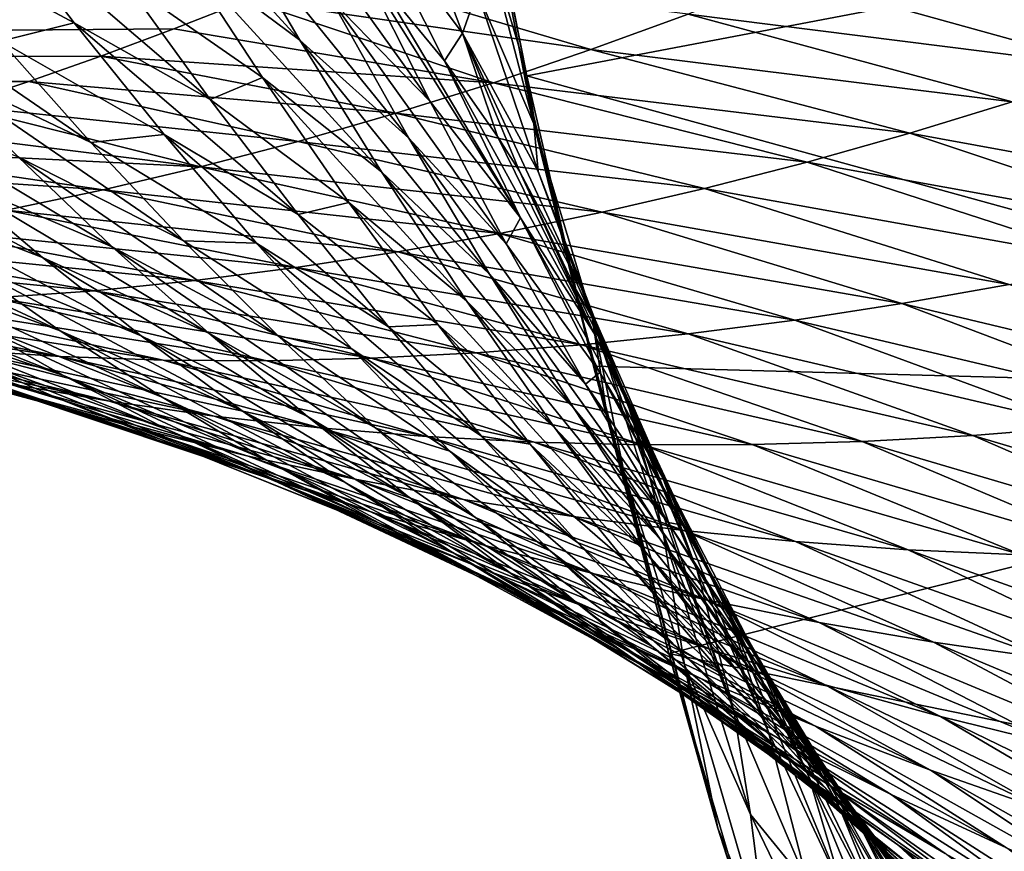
# Model space of a CAD drawing. Header units: metres. Extents: x -13 to 104, y -17 to 17.
# Tile 171 of 235: x 71.48 to 73.22, y -5.05 to -3.57. Entities that reach past the tile are written whole.
import ezdxf

# ---------------------------------------------------------------- set-up
doc = ezdxf.new("R2010")
doc.units = ezdxf.units.M
doc.layers.add('solid_508351', color=7, linetype='CONTINUOUS')

msp = doc.modelspace()

# ---------------------------------------------------------------- linework, layer by layer
at = {"layer": 'solid_508351'}
for points in [[(72.282501, -3.208027, -8.819322), (72.272797, -3.151944, -8.825718), (72.375633, -3.672664, -8.89773)], [(74.196747, -3.325996, -10.172883), (72.375633, -3.672664, -8.89773), (72.272797, -3.151944, -8.825718)], [(72.361252, -3.618358, -8.768209), (72.282501, -3.208027, -8.819322), (72.375633, -3.672664, -8.89773)], [(72.294212, -3.395827, -8.332041), (72.282501, -3.208027, -8.819322), (72.361252, -3.618358, -8.768209)], [(71.615875, -3.218889, -5.657165), (71.832619, -3.371721, -5.949249), (71.972702, -3.60938, -5.831276)], [(71.758598, -3.449664, -5.540275), (71.615875, -3.218889, -5.657165), (71.972702, -3.60938, -5.831276)], [(71.896973, -3.289763, -6.361766), (72.074554, -3.462092, -6.668949), (72.204109, -3.718061, -6.553127)], [(72.029045, -3.538453, -6.248268), (71.896973, -3.289763, -6.361766), (72.204109, -3.718061, -6.553127)], [(72.261681, -3.596949, -7.39321), (72.088951, -3.366396, -6.984448), (72.148567, -3.299931, -7.434135)], [(72.261681, -3.596949, -7.39321), (72.148567, -3.299931, -7.434135), (72.287697, -3.522965, -7.854921)], [(74.196747, -3.325996, -10.172883), (74.438858, -4.241467, -10.342412), (72.375633, -3.672664, -8.89773)], [(71.832619, -3.371721, -5.949249), (72.029045, -3.538453, -6.248268), (72.166702, -3.78351, -6.128522)], [(71.972702, -3.60938, -5.831276), (71.832619, -3.371721, -5.949249), (72.166702, -3.78351, -6.128522)], [(72.088951, -3.366396, -6.984448), (72.229996, -3.646379, -6.981152), (72.11628, -3.507934, -6.748058)], [(72.261681, -3.596949, -7.39321), (72.229996, -3.646379, -6.981152), (72.088951, -3.366396, -6.984448)], [(71.286385, -3.425683, -4.492377), (71.41748, -3.375373, -4.866829), (71.572342, -3.578946, -4.7412)], [(71.41748, -3.375373, -4.866829), (71.663116, -3.506097, -5.144693), (71.814064, -3.714943, -5.020556)], [(71.572342, -3.578946, -4.7412), (71.41748, -3.375373, -4.866829), (71.814064, -3.714943, -5.020556)], [(72.388062, -3.758024, -8.28017), (72.287697, -3.522965, -7.854921), (72.294212, -3.395827, -8.332041)], [(72.388062, -3.758024, -8.28017), (72.294212, -3.395827, -8.332041), (72.361252, -3.618358, -8.768209)], [(73.005936, -3.425214, 2.111974), (72.834671, -3.496353, 1.991334), (73.598518, -3.593504, 1.971042)], [(73.005936, -3.425214, 2.111974), (73.598518, -3.593504, 1.971042), (73.77771, -3.524066, 2.0951)], [(71.442139, -3.611134, -4.365907), (71.286385, -3.425683, -4.492377), (71.572342, -3.578946, -4.7412)], [(71.663116, -3.506097, -5.144693), (71.758598, -3.449664, -5.540275), (71.906586, -3.675919, -5.417372)], [(71.758598, -3.449664, -5.540275), (71.972702, -3.60938, -5.831276), (72.118172, -3.842877, -5.707348)], [(71.906586, -3.675919, -5.417372), (71.758598, -3.449664, -5.540275), (72.118172, -3.842877, -5.707348)], [(72.011467, -3.483867, 1.965368), (63.859383, -3.464102, 2), (63.859383, -3.654152, 1.627008)], [(72.074554, -3.462092, -6.668949), (72.11628, -3.507934, -6.748058), (72.364388, -3.924531, -6.855686)], [(72.204109, -3.718061, -6.553127), (72.074554, -3.462092, -6.668949), (72.364388, -3.924531, -6.855686)], [(71.880081, -3.538167, 1.865845), (72.011467, -3.483867, 1.965368), (63.859383, -3.654152, 1.627008)], [(71.150658, -3.481114, -4.11841), (71.442139, -3.611134, -4.365907), (71.602173, -3.791088, -4.234992)], [(71.309822, -3.651797, -3.988424), (71.150658, -3.481114, -4.11841), (71.602173, -3.791088, -4.234992)], [(72.489731, -3.626249, 1.741981), (72.011467, -3.483867, 1.965368), (71.880081, -3.538167, 1.865845)], [(72.662514, -3.563388, 1.867986), (72.011467, -3.483867, 1.965368), (72.489731, -3.626249, 1.741981)], [(71.814064, -3.714943, -5.020556), (71.663116, -3.506097, -5.144693), (71.906586, -3.675919, -5.417372)], [(72.11628, -3.507934, -6.748058), (72.229996, -3.646379, -6.981152), (72.364388, -3.924531, -6.855686)], [(72.834671, -3.496353, 1.991334), (72.662514, -3.563388, 1.867986), (73.418236, -3.658428, 1.844798)], [(72.834671, -3.496353, 1.991334), (73.418236, -3.658428, 1.844798), (73.598518, -3.593504, 1.971042)], [(72.396294, -3.842653, -7.807437), (72.261681, -3.596949, -7.39321), (72.287697, -3.522965, -7.854921)], [(72.396294, -3.842653, -7.807437), (72.287697, -3.522965, -7.854921), (72.388062, -3.758024, -8.28017)], [(71.749283, -3.589528, 1.765017), (71.880081, -3.538167, 1.865845), (63.859383, -3.654152, 1.627008)], [(72.316551, -3.684862, 1.613358), (71.880081, -3.538167, 1.865845), (71.749283, -3.589528, 1.765017)], [(72.489731, -3.626249, 1.741981), (71.880081, -3.538167, 1.865845), (72.316551, -3.684862, 1.613358)], [(72.029045, -3.538453, -6.248268), (72.204109, -3.718061, -6.553127), (72.339355, -3.970693, -6.431117)], [(72.166702, -3.78351, -6.128522), (72.029045, -3.538453, -6.248268), (72.339355, -3.970693, -6.431117)], [(72.662514, -3.563388, 1.867986), (72.489731, -3.626249, 1.741981), (73.237137, -3.71883, 1.716428)], [(72.662514, -3.563388, 1.867986), (73.237137, -3.71883, 1.716428), (73.418236, -3.658428, 1.844798)], [(71.442139, -3.611134, -4.365907), (71.572342, -3.578946, -4.7412), (71.731934, -3.777119, -4.610478)], [(71.572342, -3.578946, -4.7412), (71.814064, -3.714943, -5.020556), (71.96981, -3.918893, -4.891405)], [(71.731934, -3.777119, -4.610478), (71.572342, -3.578946, -4.7412), (71.96981, -3.918893, -4.891405)], [(71.619804, -3.637814, 1.663222), (71.749283, -3.589528, 1.765017), (63.859383, -3.654152, 1.627008)], [(72.316551, -3.684862, 1.613358), (71.749283, -3.589528, 1.765017), (71.619804, -3.637814, 1.663222)], [(72.261681, -3.596949, -7.39321), (72.324097, -3.780263, -7.199066), (72.229996, -3.646379, -6.981152)], [(72.261681, -3.596949, -7.39321), (72.471924, -4.047658, -7.615317), (72.36264, -3.841843, -7.297054)], [(72.396294, -3.842653, -7.807437), (72.471924, -4.047658, -7.615317), (72.261681, -3.596949, -7.39321)], [(72.261681, -3.596949, -7.39321), (72.36264, -3.841843, -7.297054), (72.324097, -3.780263, -7.199066)], [(71.602173, -3.791088, -4.234992), (71.442139, -3.611134, -4.365907), (71.731934, -3.777119, -4.610478)], [(71.972702, -3.60938, -5.831276), (72.166702, -3.78351, -6.128522), (72.309875, -4.024733, -6.002852)], [(72.118172, -3.842877, -5.707348), (71.972702, -3.60938, -5.831276), (72.309875, -4.024733, -6.002852)], [(72.489731, -3.626249, 1.741981), (72.316551, -3.684862, 1.613358), (73.055473, -3.774692, 1.585995)], [(72.38842, -3.744721, -8.750581), (72.361252, -3.618358, -8.768209), (72.375633, -3.672664, -8.89773)], [(72.388062, -3.758024, -8.28017), (72.361252, -3.618358, -8.768209), (72.38842, -3.744721, -8.750581)], [(72.489731, -3.626249, 1.741981), (73.055473, -3.774692, 1.585995), (73.237137, -3.71883, 1.716428)], [(71.491821, -3.682992, 1.560631), (71.619804, -3.637814, 1.663222), (63.859383, -3.654152, 1.627008)], [(71.309822, -3.651797, -3.988424), (71.602173, -3.791088, -4.234992), (71.766487, -3.96554, -4.099972)], [(71.473, -3.816717, -3.854478), (71.309822, -3.651797, -3.988424), (71.766487, -3.96554, -4.099972)], [(72.143219, -3.73915, 1.482143), (71.619804, -3.637814, 1.663222), (71.491821, -3.682992, 1.560631)], [(72.316551, -3.684862, 1.613358), (71.619804, -3.637814, 1.663222), (72.143219, -3.73915, 1.482143)], [(72.229996, -3.646379, -6.981152), (72.324097, -3.780263, -7.199066), (72.494774, -4.128728, -7.167857)], [(72.364388, -3.924531, -6.855686), (72.229996, -3.646379, -6.981152), (72.494774, -4.128728, -7.167857)], [(71.491821, -3.682992, 1.560631), (63.859383, -3.654152, 1.627008), (63.859383, -3.804234, 1.236046)], [(71.364822, -3.725136, 1.457176), (71.491821, -3.682992, 1.560631), (63.859383, -3.804234, 1.236046)], [(71.969917, -3.789027, 1.348357), (71.491821, -3.682992, 1.560631), (71.364822, -3.725136, 1.457176)], [(72.143219, -3.73915, 1.482143), (71.491821, -3.682992, 1.560631), (71.969917, -3.789027, 1.348357)], [(71.814064, -3.714943, -5.020556), (71.906586, -3.675919, -5.417372), (72.059807, -3.897486, -5.28885)], [(71.906586, -3.675919, -5.417372), (72.118172, -3.842877, -5.707348), (72.26899, -4.072059, -5.577816)], [(72.059807, -3.897486, -5.28885), (71.906586, -3.675919, -5.417372), (72.26899, -4.072059, -5.577816)], [(72.316551, -3.684862, 1.613358), (72.143219, -3.73915, 1.482143), (72.873497, -3.825996, 1.45354)], [(72.316551, -3.684862, 1.613358), (72.873497, -3.825996, 1.45354), (73.055473, -3.774692, 1.585995)], [(72.38842, -3.744721, -8.750581), (72.375633, -3.672664, -8.89773), (72.49395, -4.187838, -8.980572)], [(74.438858, -4.241467, -10.342412), (72.49395, -4.187838, -8.980572), (72.375633, -3.672664, -8.89773)], [(71.176498, -3.698961, -3.607668), (71.473, -3.816717, -3.854478), (71.640175, -3.975906, -3.716897)], [(71.344307, -3.850002, -3.468872), (71.176498, -3.698961, -3.607668), (71.640175, -3.975906, -3.716897)], [(71.96981, -3.918893, -4.891405), (71.814064, -3.714943, -5.020556), (72.059807, -3.897486, -5.28885)], [(72.339355, -3.970693, -6.431117), (72.204109, -3.718061, -6.553127), (72.364388, -3.924531, -6.855686)], [(73.237137, -3.71883, 1.716428), (73.055473, -3.774692, 1.585995), (73.803757, -3.911247, 1.577736)], [(71.025093, -3.735659, -3.237407), (71.344307, -3.850002, -3.468872), (71.51593, -3.994979, -3.326862)], [(71.195686, -3.871826, -3.094712), (71.025093, -3.735659, -3.237407), (71.51593, -3.994979, -3.326862)], [(71.796829, -3.834387, 1.212038), (71.364822, -3.725136, 1.457176), (71.239136, -3.764218, 1.353021)], [(71.969917, -3.789027, 1.348357), (71.364822, -3.725136, 1.457176), (71.796829, -3.834387, 1.212038)], [(72.143219, -3.73915, 1.482143), (71.969917, -3.789027, 1.348357), (72.691452, -3.872729, 1.31907)], [(72.143219, -3.73915, 1.482143), (72.691452, -3.872729, 1.31907), (72.873497, -3.825996, 1.45354)], [(72.388062, -3.758024, -8.28017), (72.38842, -3.744721, -8.750581), (72.450218, -4.009113, -8.709394)], [(72.450218, -4.009113, -8.709394), (72.38842, -3.744721, -8.750581), (72.49395, -4.187838, -8.980572)], [(71.796829, -3.834387, 1.212038), (71.239136, -3.764218, 1.353021), (71.115082, -3.800219, 1.248333)], [(72.491875, -4.101828, -8.224294), (72.388062, -3.758024, -8.28017), (72.450218, -4.009113, -8.709394)], [(72.491875, -4.101828, -8.224294), (72.396294, -3.842653, -7.807437), (72.388062, -3.758024, -8.28017)], [(73.055473, -3.774692, 1.585995), (72.873497, -3.825996, 1.45354), (73.613266, -3.960023, 1.441263)], [(73.055473, -3.774692, 1.585995), (73.613266, -3.960023, 1.441263), (73.803757, -3.911247, 1.577736)], [(71.602173, -3.791088, -4.234992), (71.731934, -3.777119, -4.610478), (71.896263, -3.969847, -4.475033)], [(71.766487, -3.96554, -4.099972), (71.602173, -3.791088, -4.234992), (71.896263, -3.969847, -4.475033)], [(71.731934, -3.777119, -4.610478), (71.96981, -3.918893, -4.891405), (72.130318, -4.117906, -4.75756)], [(71.896263, -3.969847, -4.475033), (71.731934, -3.777119, -4.610478), (72.130318, -4.117906, -4.75756)], [(71.969917, -3.789027, 1.348357), (71.796829, -3.834387, 1.212038), (72.509552, -3.914865, 1.18258)], [(71.969917, -3.789027, 1.348357), (72.509552, -3.914865, 1.18258), (72.691452, -3.872729, 1.31907)], [(72.166702, -3.78351, -6.128522), (72.339355, -3.970693, -6.431117), (72.480217, -4.219807, -6.303202)], [(72.309875, -4.024733, -6.002852), (72.166702, -3.78351, -6.128522), (72.480217, -4.219807, -6.303202)], [(72.324097, -3.780263, -7.199066), (72.36264, -3.841843, -7.297054), (72.494774, -4.128728, -7.167857)], [(71.624115, -3.875108, 1.073239), (71.115082, -3.800219, 1.248333), (70.992828, -3.83314, 1.143258)], [(71.796829, -3.834387, 1.212038), (71.115082, -3.800219, 1.248333), (71.624115, -3.875108, 1.073239)], [(71.473, -3.816717, -3.854478), (71.766487, -3.96554, -4.099972), (71.935059, -4.134521, -3.961138)], [(71.640175, -3.975906, -3.716897), (71.473, -3.816717, -3.854478), (71.935059, -4.134521, -3.961138)], [(72.873497, -3.825996, 1.45354), (72.691452, -3.872729, 1.31907), (73.422554, -4.003862, 1.303389)], [(72.873497, -3.825996, 1.45354), (73.422554, -4.003862, 1.303389), (73.613266, -3.960023, 1.441263)], [(71.624115, -3.875108, 1.073239), (70.992828, -3.83314, 1.143258), (71.451927, -3.91106, 0.932016)], [(71.796829, -3.834387, 1.212038), (71.624115, -3.875108, 1.073239), (72.32798, -3.952349, 1.044091)], [(71.796829, -3.834387, 1.212038), (72.32798, -3.952349, 1.044091), (72.509552, -3.914865, 1.18258)], [(72.118172, -3.842877, -5.707348), (72.309875, -4.024733, -6.002852), (72.458496, -4.261987, -5.871568)], [(72.26899, -4.072059, -5.577816), (72.118172, -3.842877, -5.707348), (72.458496, -4.261987, -5.871568)], [(72.36264, -3.841843, -7.297054), (72.471924, -4.047658, -7.615317), (72.600357, -4.34019, -7.483437)], [(72.494774, -4.128728, -7.167857), (72.36264, -3.841843, -7.297054), (72.600357, -4.34019, -7.483437)], [(72.396294, -3.842653, -7.807437), (72.557381, -4.262952, -7.934596), (72.484093, -4.074467, -7.655798)], [(72.491875, -4.101828, -8.224294), (72.557381, -4.262952, -7.934596), (72.396294, -3.842653, -7.807437)], [(72.396294, -3.842653, -7.807437), (72.484093, -4.074467, -7.655798), (72.471924, -4.047658, -7.615317)], [(71.344307, -3.850002, -3.468872), (71.640175, -3.975906, -3.716897), (71.81134, -4.129421, -3.575958)], [(71.51593, -3.994979, -3.326862), (71.344307, -3.850002, -3.468872), (71.81134, -4.129421, -3.575958)], [(71.195686, -3.871826, -3.094712), (71.51593, -3.994979, -3.326862), (71.69136, -4.133976, -3.181911)], [(71.369865, -4.001684, -2.949267), (71.195686, -3.871826, -3.094712), (71.69136, -4.133976, -3.181911)], [(71.624115, -3.875108, 1.073239), (71.451927, -3.91106, 0.932016), (72.146904, -3.985102, 0.903644)], [(71.624115, -3.875108, 1.073239), (72.146904, -3.985102, 0.903644), (72.32798, -3.952349, 1.044091)], [(72.691452, -3.872729, 1.31907), (72.509552, -3.914865, 1.18258), (73.231873, -4.042818, 1.164107)], [(72.691452, -3.872729, 1.31907), (73.231873, -4.042818, 1.164107), (73.422554, -4.003862, 1.303389)], [(71.020447, -3.88063, -2.737484), (71.369865, -4.001684, -2.949267), (71.547615, -4.125339, -2.801341)], [(71.194809, -3.994845, -2.589943), (71.020447, -3.88063, -2.737484), (71.547615, -4.125339, -2.801341)], [(71.451927, -3.91106, 0.932016), (71.280411, -3.942101, 0.788436), (71.966499, -4.013034, 0.76128)], [(71.451927, -3.91106, 0.932016), (71.966499, -4.013034, 0.76128), (72.146904, -3.985102, 0.903644)], [(71.96981, -3.918893, -4.891405), (72.059807, -3.897486, -5.28885), (72.218208, -4.114279, -5.155056)], [(72.059807, -3.897486, -5.28885), (72.26899, -4.072059, -5.577816), (72.425102, -4.296851, -5.442983)], [(72.218208, -4.114279, -5.155056), (72.059807, -3.897486, -5.28885), (72.425102, -4.296851, -5.442983)], [(72.130318, -4.117906, -4.75756), (71.96981, -3.918893, -4.891405), (72.218208, -4.114279, -5.155056)], [(72.509552, -3.914865, 1.18258), (72.32798, -3.952349, 1.044091), (73.041451, -4.076928, 1.023396)], [(72.339355, -3.970693, -6.431117), (72.364388, -3.924531, -6.855686), (72.505226, -4.199265, -6.723386)], [(72.364388, -3.924531, -6.855686), (72.494774, -4.128728, -7.167857), (72.633476, -4.412482, -7.031832)], [(72.505226, -4.199265, -6.723386), (72.364388, -3.924531, -6.855686), (72.633476, -4.412482, -7.031832)], [(72.509552, -3.914865, 1.18258), (73.041451, -4.076928, 1.023396), (73.231873, -4.042818, 1.164107)], [(71.280411, -3.942101, 0.788436), (71.109695, -3.96808, 0.642573), (71.786896, -4.036044, 0.617043)], [(71.280411, -3.942101, 0.788436), (71.786896, -4.036044, 0.617043), (71.966499, -4.013034, 0.76128)], [(71.766487, -3.96554, -4.099972), (71.896263, -3.969847, -4.475033), (72.065292, -4.157135, -4.335186)], [(71.935059, -4.134521, -3.961138), (71.766487, -3.96554, -4.099972), (72.065292, -4.157135, -4.335186)], [(72.32798, -3.952349, 1.044091), (72.146904, -3.985102, 0.903644), (72.851486, -4.106192, 0.88126)], [(72.32798, -3.952349, 1.044091), (72.851486, -4.106192, 0.88126), (73.041451, -4.076928, 1.023396)], [(71.109695, -3.96808, 0.642573), (70.939911, -3.988836, 0.494514), (71.608253, -4.054016, 0.470991)], [(71.109695, -3.96808, 0.642573), (71.608253, -4.054016, 0.470991), (71.786896, -4.036044, 0.617043)], [(71.640175, -3.975906, -3.716897), (71.935059, -4.134521, -3.961138), (72.107872, -4.298094, -3.818735)], [(71.81134, -4.129421, -3.575958), (71.640175, -3.975906, -3.716897), (72.107872, -4.298094, -3.818735)], [(71.896263, -3.969847, -4.475033), (72.130318, -4.117906, -4.75756), (72.29557, -4.311986, -4.619293)], [(72.065292, -4.157135, -4.335186), (71.896263, -3.969847, -4.475033), (72.29557, -4.311986, -4.619293)], [(72.480217, -4.219807, -6.303202), (72.339355, -3.970693, -6.431117), (72.505226, -4.199265, -6.723386)], [(70.939911, -3.988836, 0.494514), (71.430695, -4.066823, 0.323188), (71.608253, -4.054016, 0.470991)], [(71.00248, -3.985823, -2.238934), (71.372437, -4.102737, -2.440412), (71.553314, -4.204436, -2.289115)], [(71.179176, -4.078224, -2.087835), (71.00248, -3.985823, -2.238934), (71.553314, -4.204436, -2.289115)], [(71.194809, -3.994845, -2.589943), (71.547615, -4.125339, -2.801341), (71.728905, -4.242906, -2.651164)], [(71.372437, -4.102737, -2.440412), (71.194809, -3.994845, -2.589943), (71.728905, -4.242906, -2.651164)], [(71.369865, -4.001684, -2.949267), (71.69136, -4.133976, -3.181911), (71.870583, -4.267095, -3.034249)], [(71.547615, -4.125339, -2.801341), (71.369865, -4.001684, -2.949267), (71.870583, -4.267095, -3.034249)], [(71.51593, -3.994979, -3.326862), (71.81134, -4.129421, -3.575958), (71.986488, -4.277343, -3.431895)], [(71.69136, -4.133976, -3.181911), (71.51593, -3.994979, -3.326862), (71.986488, -4.277343, -3.431895)], [(72.146904, -3.985102, 0.903644), (71.966499, -4.013034, 0.76128), (72.662155, -4.130577, 0.737732)], [(72.146904, -3.985102, 0.903644), (72.662155, -4.130577, 0.737732), (72.851486, -4.106192, 0.88126)], [(71.966499, -4.013034, 0.76128), (71.786896, -4.036044, 0.617043), (72.473625, -4.15004, 0.592834)], [(71.966499, -4.013034, 0.76128), (72.473625, -4.15004, 0.592834), (72.662155, -4.130577, 0.737732)], [(72.458839, -4.043745, -8.703558), (72.450218, -4.009113, -8.709394), (72.49395, -4.187838, -8.980572)], [(72.491875, -4.101828, -8.224294), (72.450218, -4.009113, -8.709394), (72.458839, -4.043745, -8.703558)], [(71.786896, -4.036044, 0.617043), (71.608253, -4.054016, 0.470991), (72.286064, -4.164523, 0.446595)], [(71.786896, -4.036044, 0.617043), (72.286064, -4.164523, 0.446595), (72.473625, -4.15004, 0.592834)], [(72.309875, -4.024733, -6.002852), (72.480217, -4.219807, -6.303202), (72.626633, -4.465281, -6.169652)], [(72.458496, -4.261987, -5.871568), (72.309875, -4.024733, -6.002852), (72.626633, -4.465281, -6.169652)], [(70.967842, -4.053648, -1.743276), (71.358826, -4.164339, -1.93546), (71.541382, -4.24431, -1.782003)], [(71.145462, -4.124527, -1.58983), (70.967842, -4.053648, -1.743276), (71.541382, -4.24431, -1.782003)], [(71.608253, -4.054016, 0.470991), (71.430695, -4.066823, 0.323188), (72.099617, -4.173948, 0.299053)], [(71.608253, -4.054016, 0.470991), (72.099617, -4.173948, 0.299053), (72.286064, -4.164523, 0.446595)], [(72.458839, -4.043745, -8.703558), (72.49395, -4.187838, -8.980572), (72.627808, -4.69778, -9.074304)], [(72.714661, -5.008057, -8.881527), (72.458839, -4.043745, -8.703558), (72.627808, -4.69778, -9.074304)], [(72.516991, -4.264684, -8.664363), (72.458839, -4.043745, -8.703558), (72.714661, -5.008057, -8.881527)], [(72.491875, -4.101828, -8.224294), (72.458839, -4.043745, -8.703558), (72.516991, -4.264684, -8.664363)], [(72.471924, -4.047658, -7.615317), (72.484093, -4.074467, -7.655798), (72.677971, -4.551267, -7.804248)], [(72.600357, -4.34019, -7.483437), (72.471924, -4.047658, -7.615317), (72.677971, -4.551267, -7.804248)], [(73.231873, -4.042818, 1.164107), (73.041451, -4.076928, 1.023396), (73.762199, -4.248697, 1.017911)], [(71.430695, -4.066823, 0.323188), (71.254341, -4.074325, 0.173713), (71.914413, -4.178226, 0.150251)], [(71.430695, -4.066823, 0.323188), (71.914413, -4.178226, 0.150251), (72.099617, -4.173948, 0.299053)], [(70.905724, -4.072809, -0.129871), (71.367592, -4.159062, -0.303089), (71.548286, -4.170907, -0.150893)], [(71.079315, -4.076374, 0.022659), (70.905724, -4.072809, -0.129871), (71.548286, -4.170907, -0.150893)], [(70.913383, -4.086976, -1.251703), (71.325691, -4.189198, -1.435796), (71.508469, -4.247808, -1.281344)], [(71.090523, -4.13676, -1.097059), (70.913383, -4.086976, -1.251703), (71.508469, -4.247808, -1.281344)], [(71.254341, -4.074325, 0.173713), (71.079315, -4.076374, 0.022659), (71.730598, -4.177252, 0.000246)], [(71.079315, -4.076374, 0.022659), (71.548286, -4.170907, -0.150893), (71.730598, -4.177252, 0.000246)], [(71.179176, -4.078224, -2.087835), (71.553314, -4.204436, -2.289115), (71.737396, -4.300071, -2.136245)], [(71.358826, -4.164339, -1.93546), (71.179176, -4.078224, -2.087835), (71.737396, -4.300071, -2.136245)], [(71.254341, -4.074325, 0.173713), (71.730598, -4.177252, 0.000246), (71.914413, -4.178226, 0.150251)], [(72.26899, -4.072059, -5.577816), (72.458496, -4.261987, -5.871568), (72.612526, -4.495204, -5.73493)], [(72.425102, -4.296851, -5.442983), (72.26899, -4.072059, -5.577816), (72.612526, -4.495204, -5.73493)], [(72.484093, -4.074467, -7.655798), (72.557381, -4.262952, -7.934596), (72.677971, -4.551267, -7.804248)], [(73.041451, -4.076928, 1.023396), (72.851486, -4.106192, 0.88126), (73.56337, -4.274529, 0.871479)], [(73.041451, -4.076928, 1.023396), (73.56337, -4.274529, 0.871479), (73.762199, -4.248697, 1.017911)], [(71.372437, -4.102737, -2.440412), (71.728905, -4.242906, -2.651164), (71.913704, -4.354509, -2.498924)], [(71.553314, -4.204436, -2.289115), (71.372437, -4.102737, -2.440412), (71.913704, -4.354509, -2.498924)], [(72.491875, -4.101828, -8.224294), (72.516991, -4.264684, -8.664363), (72.548729, -4.377007, -8.643146)], [(72.491875, -4.101828, -8.224294), (72.548729, -4.377007, -8.643146), (72.61866, -4.486815, -8.253539)], [(72.491875, -4.101828, -8.224294), (72.61866, -4.486815, -8.253539), (72.594872, -4.387979, -8.114269)], [(72.491875, -4.101828, -8.224294), (72.594872, -4.387979, -8.114269), (72.557381, -4.262952, -7.934596)], [(72.851486, -4.106192, 0.88126), (72.662155, -4.130577, 0.737732), (73.365135, -4.295264, 0.724235)], [(72.851486, -4.106192, 0.88126), (73.365135, -4.295264, 0.724235), (73.56337, -4.274529, 0.871479)], [(71.011459, -4.118295, -0.610289), (71.451477, -4.218188, -0.788159), (71.635162, -4.250136, -0.634183)], [(71.188614, -4.141575, -0.456257), (71.011459, -4.118295, -0.610289), (71.635162, -4.250136, -0.634183)], [(72.130318, -4.117906, -4.75756), (72.218208, -4.114279, -5.155056), (72.381752, -4.326265, -5.016284)], [(72.29557, -4.311986, -4.619293), (72.130318, -4.117906, -4.75756), (72.381752, -4.326265, -5.016284)], [(72.218208, -4.114279, -5.155056), (72.425102, -4.296851, -5.442983), (72.586456, -4.517223, -5.303101)], [(72.381752, -4.326265, -5.016284), (72.218208, -4.114279, -5.155056), (72.586456, -4.517223, -5.303101)], [(71.090523, -4.13676, -1.097059), (71.508469, -4.247808, -1.281344), (71.693733, -4.300504, -1.126616)], [(71.269905, -4.180445, -0.942494), (71.090523, -4.13676, -1.097059), (71.693733, -4.300504, -1.126616)], [(71.145462, -4.124527, -1.58983), (71.541382, -4.24431, -1.782003), (71.726784, -4.318278, -1.627629)], [(71.325691, -4.189198, -1.435796), (71.145462, -4.124527, -1.58983), (71.726784, -4.318278, -1.627629)], [(71.188614, -4.141575, -0.456257), (71.635162, -4.250136, -0.634183), (71.820862, -4.276431, -0.480668)], [(71.367592, -4.159062, -0.303089), (71.188614, -4.141575, -0.456257), (71.820862, -4.276431, -0.480668)], [(71.547615, -4.125339, -2.801341), (71.870583, -4.267095, -3.034249), (72.053558, -4.394442, -2.884067)], [(71.728905, -4.242906, -2.651164), (71.547615, -4.125339, -2.801341), (72.053558, -4.394442, -2.884067)], [(71.69136, -4.133976, -3.181911), (71.986488, -4.277343, -3.431895), (72.165573, -4.419764, -3.284901)], [(71.870583, -4.267095, -3.034249), (71.69136, -4.133976, -3.181911), (72.165573, -4.419764, -3.284901)], [(71.81134, -4.129421, -3.575958), (72.107872, -4.298094, -3.818735), (72.284897, -4.456335, -3.672963)], [(71.986488, -4.277343, -3.431895), (71.81134, -4.129421, -3.575958), (72.284897, -4.456335, -3.672963)], [(71.935059, -4.134521, -3.961138), (72.065292, -4.157135, -4.335186), (72.238998, -4.339024, -4.191203)], [(72.107872, -4.298094, -3.818735), (71.935059, -4.134521, -3.961138), (72.238998, -4.339024, -4.191203)], [(72.662155, -4.130577, 0.737732), (72.473625, -4.15004, 0.592834), (73.167679, -4.310918, 0.576203)], [(72.494774, -4.128728, -7.167857), (72.600357, -4.34019, -7.483437), (72.735313, -4.629935, -7.344872)], [(72.633476, -4.412482, -7.031832), (72.494774, -4.128728, -7.167857), (72.735313, -4.629935, -7.344872)], [(72.662155, -4.130577, 0.737732), (73.167679, -4.310918, 0.576203), (73.365135, -4.295264, 0.724235)], [(71.367592, -4.159062, -0.303089), (71.820862, -4.276431, -0.480668), (72.008484, -4.297197, -0.327691)], [(71.548286, -4.170907, -0.150893), (71.367592, -4.159062, -0.303089), (72.008484, -4.297197, -0.327691)], [(72.065292, -4.157135, -4.335186), (72.29557, -4.311986, -4.619293), (72.46553, -4.501167, -4.476828)], [(72.238998, -4.339024, -4.191203), (72.065292, -4.157135, -4.335186), (72.46553, -4.501167, -4.476828)], [(72.473625, -4.15004, 0.592834), (72.286064, -4.164523, 0.446595), (72.971184, -4.321499, 0.427391)], [(72.473625, -4.15004, 0.592834), (72.971184, -4.321499, 0.427391), (73.167679, -4.310918, 0.576203)], [(71.358826, -4.164339, -1.93546), (71.737396, -4.300071, -2.136245), (71.924637, -4.389774, -1.981959)], [(71.541382, -4.24431, -1.782003), (71.358826, -4.164339, -1.93546), (71.924637, -4.389774, -1.981959)], [(71.548286, -4.170907, -0.150893), (72.008484, -4.297197, -0.327691), (72.197906, -4.312546, -0.175306)], [(71.730598, -4.177252, 0.000246), (71.548286, -4.170907, -0.150893), (72.197906, -4.312546, -0.175306)], [(72.099617, -4.173948, 0.299053), (71.914413, -4.178226, 0.150251), (72.581703, -4.327368, 0.127486)], [(72.286064, -4.164523, 0.446595), (72.099617, -4.173948, 0.299053), (72.775803, -4.326993, 0.277812)], [(72.099617, -4.173948, 0.299053), (72.581703, -4.327368, 0.127486), (72.775803, -4.326993, 0.277812)], [(72.286064, -4.164523, 0.446595), (72.775803, -4.326993, 0.277812), (72.971184, -4.321499, 0.427391)], [(71.269905, -4.180445, -0.942494), (71.693733, -4.300504, -1.126616), (71.881409, -4.347422, -0.97173)], [(71.451477, -4.218188, -0.788159), (71.269905, -4.180445, -0.942494), (71.881409, -4.347422, -0.97173)], [(71.325691, -4.189198, -1.435796), (71.726784, -4.318278, -1.627629), (71.914978, -4.386374, -1.472472)], [(71.508469, -4.247808, -1.281344), (71.325691, -4.189198, -1.435796), (71.914978, -4.386374, -1.472472)], [(71.730598, -4.177252, 0.000246), (72.197906, -4.312546, -0.175306), (72.38903, -4.322575, -0.023566)], [(71.914413, -4.178226, 0.150251), (71.730598, -4.177252, 0.000246), (72.38903, -4.322575, -0.023566)], [(71.914413, -4.178226, 0.150251), (72.38903, -4.322575, -0.023566), (72.581703, -4.327368, 0.127486)], [(74.438858, -4.241467, -10.342412), (72.627808, -4.69778, -9.074304), (72.49395, -4.187838, -8.980572)], [(71.553314, -4.204436, -2.289115), (71.913704, -4.354509, -2.498924), (72.101959, -4.460269, -2.344779)], [(71.737396, -4.300071, -2.136245), (71.553314, -4.204436, -2.289115), (72.101959, -4.460269, -2.344779)], [(72.480217, -4.219807, -6.303202), (72.505226, -4.199265, -6.723386), (72.65242, -4.470395, -6.584538)], [(72.505226, -4.199265, -6.723386), (72.633476, -4.412482, -7.031832), (72.778648, -4.692942, -6.88922)], [(72.65242, -4.470395, -6.584538), (72.505226, -4.199265, -6.723386), (72.778648, -4.692942, -6.88922)], [(71.451477, -4.218188, -0.788159), (71.881409, -4.347422, -0.97173), (72.071396, -4.388689, -0.816787)], [(71.635162, -4.250136, -0.634183), (71.451477, -4.218188, -0.788159), (72.071396, -4.388689, -0.816787)], [(72.626633, -4.465281, -6.169652), (72.480217, -4.219807, -6.303202), (72.65242, -4.470395, -6.584538)], [(71.541382, -4.24431, -1.782003), (71.924637, -4.389774, -1.981959), (72.114967, -4.473669, -1.826387)], [(71.726784, -4.318278, -1.627629), (71.541382, -4.24431, -1.782003), (72.114967, -4.473669, -1.826387)], [(71.728905, -4.242906, -2.651164), (72.053558, -4.394442, -2.884067), (72.240234, -4.516129, -2.731519)], [(71.913704, -4.354509, -2.498924), (71.728905, -4.242906, -2.651164), (72.240234, -4.516129, -2.731519)], [(74.438858, -4.241467, -10.342412), (74.738724, -5.131104, -10.552381), (72.627808, -4.69778, -9.074304)], [(71.508469, -4.247808, -1.281344), (71.914978, -4.386374, -1.472472), (72.105881, -4.448728, -1.316643)], [(71.693733, -4.300504, -1.126616), (71.508469, -4.247808, -1.281344), (72.105881, -4.448728, -1.316643)], [(71.635162, -4.250136, -0.634183), (72.071396, -4.388689, -0.816787), (72.263618, -4.424418, -0.661857)], [(71.820862, -4.276431, -0.480668), (71.635162, -4.250136, -0.634183), (72.263618, -4.424418, -0.661857)], [(72.458496, -4.261987, -5.871568), (72.626633, -4.465281, -6.169652), (72.778542, -4.70706, -6.030684)], [(72.612526, -4.495204, -5.73493), (72.458496, -4.261987, -5.871568), (72.778542, -4.70706, -6.030684)], [(72.557381, -4.262952, -7.934596), (72.594872, -4.387979, -8.114269), (72.743484, -4.799118, -8.111228)], [(72.677971, -4.551267, -7.804248), (72.557381, -4.262952, -7.934596), (72.743484, -4.799118, -8.111228)], [(71.820862, -4.276431, -0.480668), (72.263618, -4.424418, -0.661857), (72.457962, -4.454708, -0.506986)], [(72.008484, -4.297197, -0.327691), (71.820862, -4.276431, -0.480668), (72.457962, -4.454708, -0.506986)], [(71.870583, -4.267095, -3.034249), (72.165573, -4.419764, -3.284901), (72.348572, -4.556779, -3.13513)], [(72.053558, -4.394442, -2.884067), (71.870583, -4.267095, -3.034249), (72.348572, -4.556779, -3.13513)], [(71.986488, -4.277343, -3.431895), (72.284897, -4.456335, -3.672963), (72.466103, -4.609327, -3.523977)], [(72.165573, -4.419764, -3.284901), (71.986488, -4.277343, -3.431895), (72.466103, -4.609327, -3.523977)], [(72.548729, -4.377007, -8.643146), (72.516991, -4.264684, -8.664363), (72.714661, -5.008057, -8.881527)], [(72.008484, -4.297197, -0.327691), (72.457962, -4.454708, -0.506986), (72.654305, -4.479634, -0.3522)], [(72.197906, -4.312546, -0.175306), (72.008484, -4.297197, -0.327691), (72.654305, -4.479634, -0.3522)], [(72.107872, -4.298094, -3.818735), (72.238998, -4.339024, -4.191203), (72.417358, -4.515577, -4.043301)], [(72.284897, -4.456335, -3.672963), (72.107872, -4.298094, -3.818735), (72.417358, -4.515577, -4.043301)], [(72.425102, -4.296851, -5.442983), (72.612526, -4.495204, -5.73493), (72.771904, -4.724361, -5.593149)], [(72.586456, -4.517223, -5.303101), (72.425102, -4.296851, -5.442983), (72.771904, -4.724361, -5.593149)], [(73.365135, -4.295264, 0.724235), (73.167679, -4.310918, 0.576203), (73.866753, -4.518766, 0.573681)], [(71.693733, -4.300504, -1.126616), (72.105881, -4.448728, -1.316643), (72.299416, -4.505451, -1.160228)], [(71.881409, -4.347422, -0.97173), (71.693733, -4.300504, -1.126616), (72.299416, -4.505451, -1.160228)], [(71.737396, -4.300071, -2.136245), (72.101959, -4.460269, -2.344779), (72.293617, -4.560301, -2.18885)], [(71.924637, -4.389774, -1.981959), (71.737396, -4.300071, -2.136245), (72.293617, -4.560301, -2.18885)], [(72.197906, -4.312546, -0.175306), (72.654305, -4.479634, -0.3522), (72.852516, -4.499259, -0.197526)], [(72.38903, -4.322575, -0.023566), (72.197906, -4.312546, -0.175306), (72.852516, -4.499259, -0.197526)], [(72.29557, -4.311986, -4.619293), (72.381752, -4.326265, -5.016284), (72.550407, -4.533453, -4.872781)], [(72.46553, -4.501167, -4.476828), (72.29557, -4.311986, -4.619293), (72.550407, -4.533453, -4.872781)], [(73.167679, -4.310918, 0.576203), (72.971184, -4.321499, 0.427391), (73.661346, -4.525362, 0.419742)], [(73.167679, -4.310918, 0.576203), (73.661346, -4.525362, 0.419742), (73.866753, -4.518766, 0.573681)], [(71.726784, -4.318278, -1.627629), (72.114967, -4.473669, -1.826387), (72.308319, -4.551872, -1.669633)], [(71.914978, -4.386374, -1.472472), (71.726784, -4.318278, -1.627629), (72.308319, -4.551872, -1.669633)], [(72.381752, -4.326265, -5.016284), (72.586456, -4.517223, -5.303101), (72.753021, -4.733184, -5.158373)], [(72.550407, -4.533453, -4.872781), (72.381752, -4.326265, -5.016284), (72.753021, -4.733184, -5.158373)], [(72.38903, -4.322575, -0.023566), (72.852516, -4.499259, -0.197526), (73.052483, -4.513628, -0.042985)], [(72.581703, -4.327368, 0.127486), (72.38903, -4.322575, -0.023566), (73.052483, -4.513628, -0.042985)], [(72.775803, -4.326993, 0.277812), (72.581703, -4.327368, 0.127486), (73.254044, -4.522768, 0.11141)], [(72.581703, -4.327368, 0.127486), (73.052483, -4.513628, -0.042985), (73.254044, -4.522768, 0.11141)], [(72.971184, -4.321499, 0.427391), (72.775803, -4.326993, 0.277812), (73.457054, -4.526684, 0.265652)], [(72.775803, -4.326993, 0.277812), (73.254044, -4.522768, 0.11141), (73.457054, -4.526684, 0.265652)], [(72.971184, -4.321499, 0.427391), (73.457054, -4.526684, 0.265652), (73.661346, -4.525362, 0.419742)], [(71.881409, -4.347422, -0.97173), (72.299416, -4.505451, -1.160228), (72.495483, -4.556647, -1.003296)], [(72.071396, -4.388689, -0.816787), (71.881409, -4.347422, -0.97173), (72.495483, -4.556647, -1.003296)], [(72.238998, -4.339024, -4.191203), (72.46553, -4.501167, -4.476828), (72.640152, -4.685505, -4.330336)], [(72.417358, -4.515577, -4.043301), (72.238998, -4.339024, -4.191203), (72.640152, -4.685505, -4.330336)], [(72.600357, -4.34019, -7.483437), (72.677971, -4.551267, -7.804248), (72.804588, -4.837281, -7.667769)], [(72.735313, -4.629935, -7.344872), (72.600357, -4.34019, -7.483437), (72.804588, -4.837281, -7.667769)], [(71.913704, -4.354509, -2.498924), (72.240234, -4.516129, -2.731519), (72.430573, -4.632261, -2.576724)], [(72.101959, -4.460269, -2.344779), (71.913704, -4.354509, -2.498924), (72.430573, -4.632261, -2.576724)], [(71.914978, -4.386374, -1.472472), (72.308319, -4.551872, -1.669633), (72.504608, -4.624488, -1.51177)], [(72.105881, -4.448728, -1.316643), (71.914978, -4.386374, -1.472472), (72.504608, -4.624488, -1.51177)], [(72.548729, -4.377007, -8.643146), (72.714661, -5.008057, -8.881527), (72.655472, -4.718065, -8.570481)], [(72.61866, -4.486815, -8.253539), (72.548729, -4.377007, -8.643146), (72.655472, -4.718065, -8.570481)], [(71.924637, -4.389774, -1.981959), (72.293617, -4.560301, -2.18885), (72.488594, -4.654713, -2.031232)], [(72.114967, -4.473669, -1.826387), (71.924637, -4.389774, -1.981959), (72.488594, -4.654713, -2.031232)], [(72.053558, -4.394442, -2.884067), (72.348572, -4.556779, -3.13513), (72.535416, -4.688485, -2.982698)], [(72.240234, -4.516129, -2.731519), (72.053558, -4.394442, -2.884067), (72.535416, -4.688485, -2.982698)], [(72.071396, -4.388689, -0.816787), (72.495483, -4.556647, -1.003296), (72.693993, -4.6024, -0.845888)], [(72.263618, -4.424418, -0.661857), (72.071396, -4.388689, -0.816787), (72.693993, -4.6024, -0.845888)], [(72.594872, -4.387979, -8.114269), (72.61866, -4.486815, -8.253539), (72.743484, -4.799118, -8.111228)], [(72.165573, -4.419764, -3.284901), (72.466103, -4.609327, -3.523977), (72.651428, -4.75716, -3.371897)], [(72.348572, -4.556779, -3.13513), (72.165573, -4.419764, -3.284901), (72.651428, -4.75716, -3.371897)], [(72.633476, -4.412482, -7.031832), (72.735313, -4.629935, -7.344872), (72.876686, -4.916755, -7.199811)], [(72.778648, -4.692942, -6.88922), (72.633476, -4.412482, -7.031832), (72.876686, -4.916755, -7.199811)], [(72.263618, -4.424418, -0.661857), (72.693993, -4.6024, -0.845888), (72.894814, -4.642773, -0.688019)], [(72.457962, -4.454708, -0.506986), (72.263618, -4.424418, -0.661857), (72.894814, -4.642773, -0.688019)], [(72.105881, -4.448728, -1.316643), (72.504608, -4.624488, -1.51177), (72.703743, -4.691606, -1.352854)], [(72.299416, -4.505451, -1.160228), (72.105881, -4.448728, -1.316643), (72.703743, -4.691606, -1.352854)], [(72.284897, -4.456335, -3.672963), (72.417358, -4.515577, -4.043301), (72.600327, -4.686874, -3.891644)], [(72.466103, -4.609327, -3.523977), (72.284897, -4.456335, -3.672963), (72.600327, -4.686874, -3.891644)], [(72.457962, -4.454708, -0.506986), (72.894814, -4.642773, -0.688019), (73.097839, -4.677809, -0.529688)], [(72.654305, -4.479634, -0.3522), (72.457962, -4.454708, -0.506986), (73.097839, -4.677809, -0.529688)], [(72.101959, -4.460269, -2.344779), (72.430573, -4.632261, -2.576724), (72.624489, -4.742937, -2.419769)], [(72.293617, -4.560301, -2.18885), (72.101959, -4.460269, -2.344779), (72.624489, -4.742937, -2.419769)], [(72.114967, -4.473669, -1.826387), (72.488594, -4.654713, -2.031232), (72.686821, -4.7436, -1.871992)], [(72.308319, -4.551872, -1.669633), (72.114967, -4.473669, -1.826387), (72.686821, -4.7436, -1.871992)], [(72.626633, -4.465281, -6.169652), (72.65242, -4.470395, -6.584538), (72.805893, -4.737807, -6.439402)], [(72.778542, -4.70706, -6.030684), (72.626633, -4.465281, -6.169652), (72.805893, -4.737807, -6.439402)], [(72.65242, -4.470395, -6.584538), (72.778648, -4.692942, -6.88922), (72.930191, -4.97001, -6.740234)], [(72.805893, -4.737807, -6.439402), (72.65242, -4.470395, -6.584538), (72.930191, -4.97001, -6.740234)], [(72.61866, -4.486815, -8.253539), (72.655472, -4.718065, -8.570481), (72.773094, -4.983529, -8.346497)], [(72.743484, -4.799118, -8.111228), (72.61866, -4.486815, -8.253539), (72.773094, -4.983529, -8.346497)], [(72.654305, -4.479634, -0.3522), (73.097839, -4.677809, -0.529688), (73.302933, -4.707529, -0.370894)], [(72.852516, -4.499259, -0.197526), (72.654305, -4.479634, -0.3522), (73.302933, -4.707529, -0.370894)], [(72.299416, -4.505451, -1.160228), (72.703743, -4.691606, -1.352854), (72.905624, -4.753299, -1.192922)], [(72.495483, -4.556647, -1.003296), (72.299416, -4.505451, -1.160228), (72.905624, -4.753299, -1.192922)], [(72.46553, -4.501167, -4.476828), (72.550407, -4.533453, -4.872781), (72.724129, -4.735881, -4.724735)], [(72.640152, -4.685505, -4.330336), (72.46553, -4.501167, -4.476828), (72.724129, -4.735881, -4.724735)], [(72.612526, -4.495204, -5.73493), (72.778542, -4.70706, -6.030684), (72.935883, -4.94512, -5.886471)], [(72.771904, -4.724361, -5.593149), (72.612526, -4.495204, -5.73493), (72.935883, -4.94512, -5.886471)], [(72.852516, -4.499259, -0.197526), (73.302933, -4.707529, -0.370894), (73.509949, -4.731937, -0.211636)], [(73.052483, -4.513628, -0.042985), (72.852516, -4.499259, -0.197526), (73.509949, -4.731937, -0.211636)], [(72.240234, -4.516129, -2.731519), (72.535416, -4.688485, -2.982698), (72.726059, -4.81497, -2.827689)], [(72.430573, -4.632261, -2.576724), (72.240234, -4.516129, -2.731519), (72.726059, -4.81497, -2.827689)], [(72.417358, -4.515577, -4.043301), (72.640152, -4.685505, -4.330336), (72.819405, -4.865063, -4.179944)], [(72.600327, -4.686874, -3.891644), (72.417358, -4.515577, -4.043301), (72.819405, -4.865063, -4.179944)], [(72.586456, -4.517223, -5.303101), (72.771904, -4.724361, -5.593149), (72.936569, -4.949464, -5.446389)], [(72.753021, -4.733184, -5.158373), (72.586456, -4.517223, -5.303101), (72.936569, -4.949464, -5.446389)], [(73.052483, -4.513628, -0.042985), (73.509949, -4.731937, -0.211636), (73.71875, -4.751018, -0.051909)], [(73.254044, -4.522768, 0.11141), (73.052483, -4.513628, -0.042985), (73.71875, -4.751018, -0.051909)], [(72.550407, -4.533453, -4.872781), (72.753021, -4.733184, -5.158373), (72.924728, -4.944767, -5.00895)], [(72.724129, -4.735881, -4.724735), (72.550407, -4.533453, -4.872781), (72.924728, -4.944767, -5.00895)], [(72.293617, -4.560301, -2.18885), (72.624489, -4.742937, -2.419769), (72.821922, -4.848243, -2.260714)], [(72.488594, -4.654713, -2.031232), (72.293617, -4.560301, -2.18885), (72.821922, -4.848243, -2.260714)], [(72.308319, -4.551872, -1.669633), (72.686821, -4.7436, -1.871992), (72.888214, -4.827042, -1.711172)], [(72.504608, -4.624488, -1.51177), (72.308319, -4.551872, -1.669633), (72.888214, -4.827042, -1.711172)], [(72.348572, -4.556779, -3.13513), (72.651428, -4.75716, -3.371897), (72.840828, -4.899914, -3.216802)], [(72.535416, -4.688485, -2.982698), (72.348572, -4.556779, -3.13513), (72.840828, -4.899914, -3.216802)], [(72.495483, -4.556647, -1.003296), (72.905624, -4.753299, -1.192922), (73.110153, -4.809621, -1.031984)], [(72.693993, -4.6024, -0.845888), (72.495483, -4.556647, -1.003296), (73.110153, -4.809621, -1.031984)], [(72.804588, -4.837281, -7.667769), (72.677971, -4.551267, -7.804248), (72.743484, -4.799118, -8.111228)], [(72.466103, -4.609327, -3.523977), (72.600327, -4.686874, -3.891644), (72.787842, -4.852996, -3.736352)], [(72.651428, -4.75716, -3.371897), (72.466103, -4.609327, -3.523977), (72.787842, -4.852996, -3.736352)], [(72.693993, -4.6024, -0.845888), (73.110153, -4.809621, -1.031984), (73.317207, -4.860598, -0.870026)], [(72.894814, -4.642773, -0.688019), (72.693993, -4.6024, -0.845888), (73.317207, -4.860598, -0.870026)], [(72.504608, -4.624488, -1.51177), (72.888214, -4.827042, -1.711172), (73.092667, -4.905098, -1.548793)], [(72.703743, -4.691606, -1.352854), (72.504608, -4.624488, -1.51177), (73.092667, -4.905098, -1.548793)], [(72.735313, -4.629935, -7.344872), (72.804588, -4.837281, -7.667769), (72.937149, -5.120888, -7.525285)], [(72.876686, -4.916755, -7.199811), (72.735313, -4.629935, -7.344872), (72.937149, -5.120888, -7.525285)], [(72.430573, -4.632261, -2.576724), (72.726059, -4.81497, -2.827689), (72.920433, -4.936313, -2.670159)], [(72.624489, -4.742937, -2.419769), (72.430573, -4.632261, -2.576724), (72.920433, -4.936313, -2.670159)], [(72.894814, -4.642773, -0.688019), (73.317207, -4.860598, -0.870026), (73.526649, -4.906232, -0.707018)], [(73.097839, -4.677809, -0.529688), (72.894814, -4.642773, -0.688019), (73.526649, -4.906232, -0.707018)], [(72.488594, -4.654713, -2.031232), (72.821922, -4.848243, -2.260714), (73.022789, -4.948251, -2.099593)], [(72.686821, -4.7436, -1.871992), (72.488594, -4.654713, -2.031232), (73.022789, -4.948251, -2.099593)], [(73.097839, -4.677809, -0.529688), (73.526649, -4.906232, -0.707018), (73.738358, -4.946505, -0.542935)], [(73.302933, -4.707529, -0.370894), (73.097839, -4.677809, -0.529688), (73.738358, -4.946505, -0.542935)], [(72.535416, -4.688485, -2.982698), (72.840828, -4.899914, -3.216802), (73.034225, -5.037663, -3.05874)], [(72.726059, -4.81497, -2.827689), (72.535416, -4.688485, -2.982698), (73.034225, -5.037663, -3.05874)], [(72.600327, -4.686874, -3.891644), (72.819405, -4.865063, -4.179944), (73.00322, -5.039908, -4.025736)], [(72.787842, -4.852996, -3.736352), (72.600327, -4.686874, -3.891644), (73.00322, -5.039908, -4.025736)], [(72.714661, -5.008057, -8.881527), (72.627808, -4.69778, -9.074304), (72.776871, -5.201175, -9.178675)], [(74.738724, -5.131104, -10.552381), (72.776871, -5.201175, -9.178675), (72.627808, -4.69778, -9.074304)], [(72.640152, -4.685505, -4.330336), (72.724129, -4.735881, -4.724735), (72.902863, -4.933602, -4.572284)], [(72.819405, -4.865063, -4.179944), (72.640152, -4.685505, -4.330336), (72.902863, -4.933602, -4.572284)], [(72.703743, -4.691606, -1.352854), (73.092667, -4.905098, -1.548793), (73.300079, -4.977814, -1.384861)], [(72.905624, -4.753299, -1.192922), (72.703743, -4.691606, -1.352854), (73.300079, -4.977814, -1.384861)], [(72.778648, -4.692942, -6.88922), (72.876686, -4.916755, -7.199811), (73.024384, -5.200567, -7.048418)], [(72.930191, -4.97001, -6.740234), (72.778648, -4.692942, -6.88922), (73.024384, -5.200567, -7.048418)], [(72.773094, -4.983529, -8.346497), (72.655472, -4.718065, -8.570481), (72.80378, -5.226349, -8.674332)], [(72.714661, -5.008057, -8.881527), (72.80378, -5.226349, -8.674332), (72.655472, -4.718065, -8.570481)], [(72.778542, -4.70706, -6.030684), (72.805893, -4.737807, -6.439402), (72.965561, -5.001452, -6.288177)], [(72.935883, -4.94512, -5.886471), (72.778542, -4.70706, -6.030684), (72.965561, -5.001452, -6.288177)], [(72.724129, -4.735881, -4.724735), (72.924728, -4.944767, -5.00895), (73.101532, -5.152017, -4.854928)], [(72.902863, -4.933602, -4.572284), (72.724129, -4.735881, -4.724735), (73.101532, -5.152017, -4.854928)], [(72.753021, -4.733184, -5.158373), (72.936569, -4.949464, -5.446389), (73.106476, -5.17054, -5.294761)], [(72.924728, -4.944767, -5.00895), (72.753021, -4.733184, -5.158373), (73.106476, -5.17054, -5.294761)], [(72.771904, -4.724361, -5.593149), (72.935883, -4.94512, -5.886471), (73.098595, -5.179468, -5.737137)], [(72.936569, -4.949464, -5.446389), (72.771904, -4.724361, -5.593149), (73.098595, -5.179468, -5.737137)], [(72.624489, -4.742937, -2.419769), (72.920433, -4.936313, -2.670159), (73.118454, -5.052579, -2.510133)], [(72.821922, -4.848243, -2.260714), (72.624489, -4.742937, -2.419769), (73.118454, -5.052579, -2.510133)], [(72.686821, -4.7436, -1.871992), (73.022789, -4.948251, -2.099593), (73.22699, -5.043014, -1.936415)], [(72.888214, -4.827042, -1.711172), (72.686821, -4.7436, -1.871992), (73.22699, -5.043014, -1.936415)], [(72.805893, -4.737807, -6.439402), (72.930191, -4.97001, -6.740234), (73.088036, -5.243643, -6.58503)], [(72.965561, -5.001452, -6.288177), (72.805893, -4.737807, -6.439402), (73.088036, -5.243643, -6.58503)], [(72.905624, -4.753299, -1.192922), (73.300079, -4.977814, -1.384861), (73.510345, -5.045205, -1.219357)], [(73.110153, -4.809621, -1.031984), (72.905624, -4.753299, -1.192922), (73.510345, -5.045205, -1.219357)], [(72.651428, -4.75716, -3.371897), (72.787842, -4.852996, -3.736352), (72.979858, -5.014021, -3.577502)], [(72.840828, -4.899914, -3.216802), (72.651428, -4.75716, -3.371897), (72.979858, -5.014021, -3.577502)], [(72.875046, -5.109128, -7.962114), (72.743484, -4.799118, -8.111228), (72.773094, -4.983529, -8.346497)], [(72.804588, -4.837281, -7.667769), (72.743484, -4.799118, -8.111228), (72.875046, -5.109128, -7.962114)], [(72.726059, -4.81497, -2.827689), (73.034225, -5.037663, -3.05874), (73.231552, -5.170465, -2.897731)], [(72.920433, -4.936313, -2.670159), (72.726059, -4.81497, -2.827689), (73.231552, -5.170465, -2.897731)], [(73.110153, -4.809621, -1.031984), (73.510345, -5.045205, -1.219357), (73.723335, -5.10726, -1.052235)], [(73.317207, -4.860598, -0.870026), (73.110153, -4.809621, -1.031984), (73.723335, -5.10726, -1.052235)], [(72.937149, -5.120888, -7.525285), (72.804588, -4.837281, -7.667769), (72.875046, -5.109128, -7.962114)], [(72.888214, -4.827042, -1.711172), (73.22699, -5.043014, -1.936415), (73.434433, -5.132565, -1.771171)], [(73.092667, -4.905098, -1.548793), (72.888214, -4.827042, -1.711172), (73.434433, -5.132565, -1.771171)], [(72.787842, -4.852996, -3.736352), (73.00322, -5.039908, -4.025736), (73.191536, -5.210101, -3.867756)], [(72.979858, -5.014021, -3.577502), (72.787842, -4.852996, -3.736352), (73.191536, -5.210101, -3.867756)], [(72.821922, -4.848243, -2.260714), (73.118454, -5.052579, -2.510133), (73.320038, -5.163815, -2.347615)], [(73.022789, -4.948251, -2.099593), (72.821922, -4.848243, -2.260714), (73.320038, -5.163815, -2.347615)], [(72.819405, -4.865063, -4.179944), (72.902863, -4.933602, -4.572284), (73.086555, -5.126676, -4.415513)], [(73.00322, -5.039908, -4.025736), (72.819405, -4.865063, -4.179944), (73.086555, -5.126676, -4.415513)], [(72.840828, -4.899914, -3.216802), (72.979858, -5.014021, -3.577502), (73.176292, -5.170017, -3.415133)], [(73.034225, -5.037663, -3.05874), (72.840828, -4.899914, -3.216802), (73.176292, -5.170017, -3.415133)], [(73.092667, -4.905098, -1.548793), (73.434433, -5.132565, -1.771171), (73.64502, -5.216915, -1.603839)], [(73.300079, -4.977814, -1.384861), (73.092667, -4.905098, -1.548793), (73.64502, -5.216915, -1.603839)], [(72.876686, -4.916755, -7.199811), (72.937149, -5.120888, -7.525285), (73.075577, -5.402025, -7.376904)], [(73.024384, -5.200567, -7.048418), (72.876686, -4.916755, -7.199811), (73.075577, -5.402025, -7.376904)], [(72.902863, -4.933602, -4.572284), (73.101532, -5.152017, -4.854928), (73.283356, -5.354978, -4.696358)], [(73.086555, -5.126676, -4.415513), (72.902863, -4.933602, -4.572284), (73.283356, -5.354978, -4.696358)], [(72.920433, -4.936313, -2.670159), (73.231552, -5.170465, -2.897731), (73.432724, -5.298362, -2.733767)], [(73.118454, -5.052579, -2.510133), (72.920433, -4.936313, -2.670159), (73.432724, -5.298362, -2.733767)], [(72.924728, -4.944767, -5.00895), (73.106476, -5.17054, -5.294761), (73.281555, -5.387625, -5.138325)], [(73.101532, -5.152017, -4.854928), (72.924728, -4.944767, -5.00895), (73.281555, -5.387625, -5.138325)], [(72.935883, -4.94512, -5.886471), (72.965561, -5.001452, -6.288177), (73.13134, -5.261315, -6.131007)], [(73.098595, -5.179468, -5.737137), (72.935883, -4.94512, -5.886471), (73.13134, -5.261315, -6.131007)], [(72.936569, -4.949464, -5.446389), (73.098595, -5.179468, -5.737137), (73.266617, -5.410125, -5.582755)], [(73.106476, -5.17054, -5.294761), (72.936569, -4.949464, -5.446389), (73.266617, -5.410125, -5.582755)], [(73.022789, -4.948251, -2.099593), (73.320038, -5.163815, -2.347615), (73.525108, -5.270051, -2.182588)], [(73.22699, -5.043014, -1.936415), (73.022789, -4.948251, -2.099593), (73.525108, -5.270051, -2.182588)], [(72.930191, -4.97001, -6.740234), (73.024384, -5.200567, -7.048418), (73.178322, -5.481338, -6.890796)], [(73.088036, -5.243643, -6.58503), (72.930191, -4.97001, -6.740234), (73.178322, -5.481338, -6.890796)], [(72.897041, -5.241109, -8.115857), (72.773094, -4.983529, -8.346497), (72.80378, -5.226349, -8.674332)], [(72.875046, -5.109128, -7.962114), (72.773094, -4.983529, -8.346497), (72.897041, -5.241109, -8.115857)], [(73.027107, -5.956482, -9.100387), (72.80378, -5.226349, -8.674332), (72.714661, -5.008057, -8.881527)], [(72.714661, -5.008057, -8.881527), (72.776871, -5.201175, -9.178675), (72.94104, -5.697678, -9.293628)], [(73.027107, -5.956482, -9.100387), (72.714661, -5.008057, -8.881527), (72.94104, -5.697678, -9.293628)], [(72.965561, -5.001452, -6.288177), (73.088036, -5.243643, -6.58503), (73.252083, -5.51383, -6.423702)], [(73.13134, -5.261315, -6.131007), (72.965561, -5.001452, -6.288177), (73.252083, -5.51383, -6.423702)], [(72.979858, -5.014021, -3.577502), (73.191536, -5.210101, -3.867756), (73.384293, -5.375692, -3.706012)], [(73.176292, -5.170017, -3.415133), (72.979858, -5.014021, -3.577502), (73.384293, -5.375692, -3.706012)], [(73.00322, -5.039908, -4.025736), (73.086555, -5.126676, -4.415513), (73.275131, -5.315158, -4.254466)], [(73.191536, -5.210101, -3.867756), (73.00322, -5.039908, -4.025736), (73.275131, -5.315158, -4.254466)], [(73.034225, -5.037663, -3.05874), (73.176292, -5.170017, -3.415133), (73.377075, -5.321038, -3.249249)], [(73.231552, -5.170465, -2.897731), (73.034225, -5.037663, -3.05874), (73.377075, -5.321038, -3.249249)]]:
    msp.add_3dface(points, dxfattribs=at)

doc.saveas('drawing.dxf')
